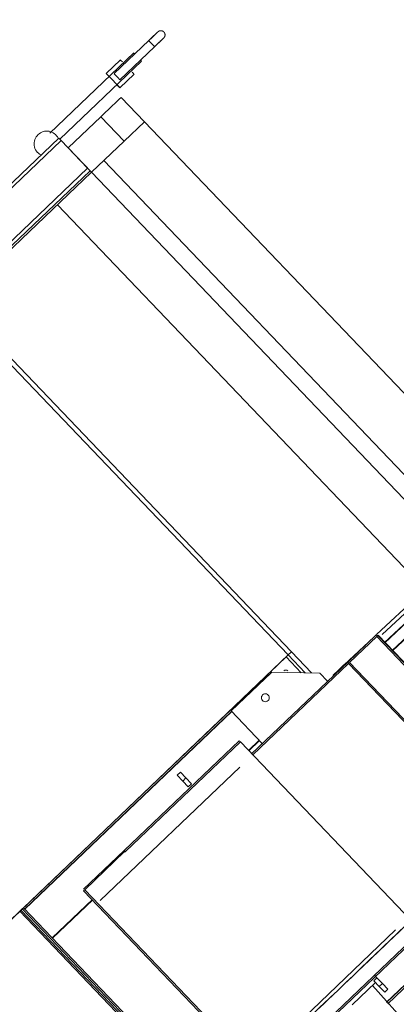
# Model space of a CAD drawing. Header units: metres. Extents: x 135583 to 135939, y 457896 to 458258.
# Tile 256 of 256: x 135776.983 to 135777.651, y 457944.522 to 457946.271. Entities that reach past the tile are written whole.
import ezdxf

# ---------------------------------------------------------------- set-up
doc = ezdxf.new("R2010")
doc.units = ezdxf.units.M
doc.layers.add('NIEUWE INSTALLATIE', color=250, linetype='Continuous', lineweight=0)

msp = doc.modelspace()

# ---------------------------------------------------------------- linework, layer by layer
at = {"layer": 'NIEUWE INSTALLATIE'}
for p, q in [((135777.6259, 457945.1788), (135779.1955, 457946.6458)), ((135779.1962, 457946.6461), (135777.6263, 457945.1788)), ((135777.6302, 457945.1646), (135779.2187, 457946.6515)), ((135779.2196, 457946.6516), (135777.6305, 457945.1642)), ((135777.6437, 457945.1504), (135779.2444, 457946.652)), ((135779.2453, 457946.6519), (135777.6442, 457945.1499)), ((135779.1755, 457946.6351), (135777.6161, 457945.1788)), ((135779.1761, 457946.6356), (135777.6162, 457945.1788)), ((135777.2117, 457946.2339), (135777.1502, 457946.1752)), ((135777.1606, 457946.1643), (135777.222, 457946.223)), ((135777.185, 457946.2119), (135777.0362, 457946.0697)), ((135777.0538, 457946.0589), (135777.1988, 457946.1974)), ((135777.1614, 457946.1997), (135777.1361, 457946.1755)), ((135777.1602, 457946.1502), (135777.1855, 457946.1744)), ((135777.2041, 457946.0898), (135777.1627, 457946.1331)), ((135777.0687, 457946.0433), (135777.1265, 457946.0986)), ((135777.1265, 457946.0986), (135777.168, 457946.0552)), ((135777.2041, 457946.0898), (135777.168, 457946.0552)), ((135777.2041, 457946.0898), (135777.8584, 457945.405)), ((135777.0521, 457946.0607), (135772.714, 457941.9157)), ((135777.0563, 457946.0564), (135772.7182, 457941.9114)), ((135777.1032, 457946.0072), (135777.0563, 457946.0564)), ((135777.168, 457946.0552), (135777.1101, 457946)), ((135777.1101, 457946), (135777.0687, 457946.0433)), ((135777.7853, 457945.3368), (135777.1318, 457946.0207)), ((135772.7693, 457941.8579), (135777.1074, 457946.0028)), ((135777.1032, 457946.0072), (135776.8574, 457945.7723)), ((135776.8701, 457945.7706), (135777.1101, 457946)), ((135777.1101, 457946), (135777.7634, 457945.3163)), ((135777.0495, 457945.942), (135777.7021, 457945.259)), ((135776.8622, 457945.7672), (135777.4591, 457945.1426)), ((135777.4649, 457945.1481), (135776.868, 457945.7728)), ((135777.6154, 457945.1785), (135777.5648, 457945.1301)), ((135777.5682, 457945.1292), (135777.6164, 457945.1753)), ((135777.6154, 457945.1785), (135777.6175, 457945.1763)), ((135777.8928, 457944.8861), (135777.6164, 457945.1753)), ((135777.6806, 457945.1124), (135777.6186, 457945.1774)), ((135777.8953, 457944.8885), (135777.619, 457945.1777)), ((135777.6015, 457945.1652), (135777.5583, 457945.1249)), ((135777.5952, 457945.1592), (135777.5589, 457945.1253)), ((135777.4591, 457945.1426), (135776.3818, 457944.1133)), ((135777.4273, 457945.1122), (135777.4555, 457945.1391)), ((135777.4823, 457945.1111), (135777.4555, 457945.1391)), ((135777.4591, 457945.1426), (135777.4649, 457945.1481)), ((135777.4893, 457945.1109), (135777.4591, 457945.1426)), ((135777.4591, 457945.1426), (135777.4893, 457945.1109)), ((135777.5007, 457945.1107), (135777.4649, 457945.1481)), ((135777.5648, 457945.1301), (135777.3943, 457944.9672)), ((135777.3964, 457944.965), (135777.5664, 457945.1275)), ((135777.5582, 457945.1248), (135777.5488, 457945.1158)), ((135777.559, 457945.1254), (135777.5509, 457945.1178)), ((135777.5509, 457945.1178), (135777.559, 457945.1254)), ((135777.5648, 457945.1301), (135777.5669, 457945.128)), ((135777.8428, 457944.8383), (135777.5664, 457945.1275)), ((135777.5682, 457945.1292), (135777.8446, 457944.84)), ((135776.9892, 457944.6935), (135777.423, 457945.108)), ((135777.358, 457945.0432), (135777.4303, 457945.1123)), ((135777.4251, 457945.1101), (135777.423, 457945.108)), ((135777.425, 457945.1058), (135777.423, 457945.108)), ((135777.4303, 457945.1123), (135777.5152, 457945.1103)), ((135777.5152, 457945.1103), (135777.529, 457945.0959)), ((135777.5388, 457945.1061), (135777.5489, 457945.1156)), ((135777.5488, 457945.1158), (135777.5393, 457945.1067)), ((135777.5489, 457945.1157), (135777.5414, 457945.1087)), ((135776.9912, 457944.6913), (135777.3584, 457945.0422)), ((135776.9915, 457944.6911), (135777.359, 457945.0422)), ((135777.4133, 457944.9853), (135777.358, 457945.0432)), ((135777.3722, 457944.9903), (135777.1682, 457944.7955)), ((135777.3743, 457944.9882), (135777.1703, 457944.7933)), ((135777.3743, 457944.9882), (135777.6948, 457944.6527)), ((135777.3889, 457944.9729), (135777.4079, 457944.991)), ((135777.3895, 457944.9723), (135777.4085, 457944.9904)), ((135777.1256, 457944.7063), (135777.3736, 457944.9433)), ((135777.2621, 457944.9289), (135777.2679, 457944.9345)), ((135777.2621, 457944.9289), (135777.2719, 457944.9187)), ((135777.2777, 457944.9242), (135777.2679, 457944.9345)), ((135777.2719, 457944.9187), (135777.2777, 457944.9242)), ((135777.2719, 457944.9187), (135777.2817, 457944.9085)), ((135777.2875, 457944.914), (135777.2777, 457944.9242)), ((135777.2817, 457944.9085), (135777.2875, 457944.914)), ((135777.1682, 457944.7955), (135777.0959, 457944.7264)), ((135777.098, 457944.7256), (135777.1689, 457944.7933)), ((135777.1689, 457944.7934), (135777.1696, 457944.794)), ((135777.1689, 457944.7933), (135777.1696, 457944.7926)), ((135777.1696, 457944.7926), (135777.1689, 457944.7933)), ((135777.1696, 457944.7926), (135777.1703, 457944.7933)), ((135777.0959, 457944.7236), (135777.098, 457944.7256)), ((135777.0959, 457944.7236), (135777.4178, 457944.3866)), ((135777.098, 457944.7256), (135777.42, 457944.3887)), ((135777.636, 457944.5231), (135777.8529, 457944.7304)), ((135777.0404, 457944.6399), (135777.1119, 457944.7082)), ((135777.041, 457944.6393), (135777.1125, 457944.7076)), ((135776.4274, 457944.1567), (135776.9827, 457944.6873)), ((135777.3764, 457944.2752), (135776.9827, 457944.6873)), ((135776.987, 457944.6914), (135776.9848, 457944.6894)), ((135777.3786, 457944.2773), (135776.9848, 457944.6894)), ((135776.9892, 457944.6935), (135776.987, 457944.6914)), ((135776.987, 457944.6914), (135777.3808, 457944.2793)), ((135776.9912, 457944.6913), (135776.9892, 457944.6935)), ((135777.3829, 457944.2814), (135776.9892, 457944.6935)), ((135777.8144, 457944.6984), (135777.6337, 457944.5257)), ((135777.8147, 457944.6981), (135777.6339, 457944.5254)), ((135777.8167, 457944.6959), (135777.636, 457944.5232)), ((135777.6499, 457944.6541), (135777.4019, 457944.4171)), ((135777.4909, 457944.4578), (135777.6948, 457944.6527)), ((135777.4929, 457944.4556), (135777.6969, 457944.6505)), ((135777.6143, 457944.5606), (135777.573, 457944.5211)), ((135777.6168, 457944.5693), (135777.611, 457944.5638)), ((135777.611, 457944.5638), (135777.6208, 457944.5536)), ((135777.6168, 457944.5693), (135777.6132, 457944.5731)), ((135777.6143, 457944.5606), (135777.6132, 457944.5618)), ((135777.6266, 457944.5591), (135777.6168, 457944.5693)), ((135777.6266, 457944.5591), (135777.6208, 457944.5536)), ((135777.6363, 457944.5489), (135777.6266, 457944.5591)), ((135777.7092, 457944.4437), (135777.6091, 457944.5556)), ((135777.6208, 457944.5536), (135777.6305, 457944.5434)), ((135777.6363, 457944.5489), (135777.6305, 457944.5434))]:
    msp.add_line(p, q, dxfattribs=at)
at = {"layer": 'NIEUWE INSTALLATIE', "flags": 128}
for points in [[(135777.2117, 457946.2339), (135777.2123, 457946.2345), (135777.213, 457946.2351), (135777.2136, 457946.2357), (135777.2143, 457946.2364), (135777.2149, 457946.237), (135777.2155, 457946.2376), (135777.2162, 457946.2382), (135777.2168, 457946.2388), (135777.2174, 457946.2394), (135777.218, 457946.2399), (135777.2186, 457946.2405), (135777.2192, 457946.2411), (135777.2197, 457946.2416), (135777.2203, 457946.2421), (135777.2208, 457946.2427), (135777.2214, 457946.2432), (135777.2219, 457946.2437), (135777.2224, 457946.2441), (135777.2229, 457946.2446), (135777.2233, 457946.245), (135777.2238, 457946.2455), (135777.2242, 457946.2459), (135777.2246, 457946.2462), (135777.225, 457946.2466), (135777.2253, 457946.247), (135777.2257, 457946.2473), (135777.226, 457946.2476), (135777.2263, 457946.2479), (135777.2266, 457946.2481), (135777.2268, 457946.2484), (135777.227, 457946.2486), (135777.2272, 457946.2488), (135777.2274, 457946.2489), (135777.2276, 457946.2491), (135777.2277, 457946.2492), (135777.2278, 457946.2493), (135777.2279, 457946.2494), (135777.2279, 457946.2494), (135777.2279, 457946.2494)], [(135777.2279, 457946.2494), (135777.2279, 457946.2494), (135777.2279, 457946.2494), (135777.2278, 457946.2493), (135777.2277, 457946.2492), (135777.2276, 457946.2491), (135777.2275, 457946.249), (135777.2273, 457946.2488), (135777.2271, 457946.2486), (135777.2269, 457946.2484), (135777.2266, 457946.2482), (135777.2264, 457946.2479), (135777.2261, 457946.2477), (135777.2258, 457946.2474), (135777.2254, 457946.2471), (135777.2251, 457946.2467), (135777.2247, 457946.2463), (135777.2243, 457946.246), (135777.2239, 457946.2456), (135777.2234, 457946.2451), (135777.223, 457946.2447), (135777.2225, 457946.2443), (135777.222, 457946.2438), (135777.2215, 457946.2433), (135777.221, 457946.2428), (135777.2204, 457946.2423), (135777.2199, 457946.2418), (135777.2193, 457946.2412), (135777.2187, 457946.2407), (135777.2182, 457946.2401), (135777.2176, 457946.2395), (135777.2169, 457946.2389), (135777.2163, 457946.2383), (135777.2157, 457946.2377), (135777.2151, 457946.2371), (135777.2144, 457946.2365), (135777.2138, 457946.2359), (135777.2131, 457946.2353), (135777.2125, 457946.2347), (135777.2118, 457946.234), (135777.2117, 457946.2339)], [(135777.2117, 457946.2339), (135777.2123, 457946.2345), (135777.213, 457946.2351), (135777.2136, 457946.2357), (135777.2143, 457946.2364), (135777.2149, 457946.237), (135777.2155, 457946.2376), (135777.2162, 457946.2382), (135777.2168, 457946.2388), (135777.2174, 457946.2394), (135777.218, 457946.2399), (135777.2186, 457946.2405), (135777.2192, 457946.2411), (135777.2197, 457946.2416), (135777.2203, 457946.2421), (135777.2208, 457946.2427), (135777.2214, 457946.2432), (135777.2219, 457946.2437), (135777.2224, 457946.2441), (135777.2229, 457946.2446), (135777.2233, 457946.245), (135777.2238, 457946.2455), (135777.2242, 457946.2459), (135777.2246, 457946.2462), (135777.225, 457946.2466), (135777.2253, 457946.247), (135777.2257, 457946.2473), (135777.226, 457946.2476), (135777.2263, 457946.2479), (135777.2266, 457946.2481), (135777.2268, 457946.2484), (135777.227, 457946.2486), (135777.2272, 457946.2488), (135777.2274, 457946.2489), (135777.2276, 457946.2491), (135777.2277, 457946.2492), (135777.2278, 457946.2493), (135777.2279, 457946.2494), (135777.2279, 457946.2494), (135777.2279, 457946.2494)], [(135777.2279, 457946.2494), (135777.2279, 457946.2494), (135777.2279, 457946.2494), (135777.2278, 457946.2493), (135777.2277, 457946.2492), (135777.2276, 457946.2491), (135777.2275, 457946.249), (135777.2273, 457946.2488), (135777.2271, 457946.2486), (135777.2269, 457946.2484), (135777.2266, 457946.2482), (135777.2264, 457946.2479), (135777.2261, 457946.2477), (135777.2258, 457946.2474), (135777.2254, 457946.2471), (135777.2251, 457946.2467), (135777.2247, 457946.2463), (135777.2243, 457946.246), (135777.2239, 457946.2456), (135777.2234, 457946.2451), (135777.223, 457946.2447), (135777.2225, 457946.2443), (135777.222, 457946.2438), (135777.2215, 457946.2433), (135777.221, 457946.2428), (135777.2204, 457946.2423), (135777.2199, 457946.2418), (135777.2193, 457946.2412), (135777.2187, 457946.2407), (135777.2182, 457946.2401), (135777.2176, 457946.2395), (135777.2169, 457946.2389), (135777.2163, 457946.2383), (135777.2157, 457946.2377), (135777.2151, 457946.2371), (135777.2144, 457946.2365), (135777.2138, 457946.2359), (135777.2131, 457946.2353), (135777.2125, 457946.2347), (135777.2118, 457946.234), (135777.2117, 457946.2339)], [(135777.222, 457946.223), (135777.2227, 457946.2237), (135777.2233, 457946.2243), (135777.224, 457946.2249), (135777.2246, 457946.2255), (135777.2253, 457946.2261), (135777.2259, 457946.2267), (135777.2265, 457946.2273), (135777.2271, 457946.2279), (135777.2278, 457946.2285), (135777.2284, 457946.2291), (135777.2289, 457946.2297), (135777.2295, 457946.2302), (135777.2301, 457946.2308), (135777.2307, 457946.2313), (135777.2312, 457946.2318), (135777.2317, 457946.2323), (135777.2322, 457946.2328), (135777.2327, 457946.2333), (135777.2332, 457946.2337), (135777.2337, 457946.2342), (135777.2341, 457946.2346), (135777.2346, 457946.235), (135777.235, 457946.2354), (135777.2353, 457946.2358), (135777.2357, 457946.2361), (135777.2361, 457946.2364), (135777.2364, 457946.2367), (135777.2367, 457946.237), (135777.2369, 457946.2373), (135777.2372, 457946.2375), (135777.2374, 457946.2377), (135777.2376, 457946.2379), (135777.2378, 457946.2381), (135777.2379, 457946.2382), (135777.2381, 457946.2384), (135777.2381, 457946.2384), (135777.2382, 457946.2385), (135777.2383, 457946.2386), (135777.2383, 457946.2386)], [(135777.2383, 457946.2386), (135777.2383, 457946.2386), (135777.2382, 457946.2385), (135777.2382, 457946.2385), (135777.2381, 457946.2384), (135777.238, 457946.2383), (135777.2378, 457946.2381), (135777.2377, 457946.238), (135777.2375, 457946.2378), (135777.2372, 457946.2376), (135777.237, 457946.2374), (135777.2367, 457946.2371), (135777.2365, 457946.2368), (135777.2361, 457946.2365), (135777.2358, 457946.2362), (135777.2354, 457946.2359), (135777.2351, 457946.2355), (135777.2347, 457946.2351), (135777.2343, 457946.2347), (135777.2338, 457946.2343), (135777.2334, 457946.2339), (135777.2329, 457946.2334), (135777.2324, 457946.2329), (135777.2319, 457946.2325), (135777.2314, 457946.232), (135777.2308, 457946.2314), (135777.2303, 457946.2309), (135777.2297, 457946.2304), (135777.2291, 457946.2298), (135777.2285, 457946.2292), (135777.2279, 457946.2287), (135777.2273, 457946.2281), (135777.2267, 457946.2275), (135777.2261, 457946.2269), (135777.2254, 457946.2263), (135777.2248, 457946.2257), (135777.2241, 457946.2251), (135777.2235, 457946.2244), (135777.2228, 457946.2238), (135777.2222, 457946.2232), (135777.222, 457946.223)], [(135777.222, 457946.223), (135777.2227, 457946.2237), (135777.2233, 457946.2243), (135777.224, 457946.2249), (135777.2246, 457946.2255), (135777.2253, 457946.2261), (135777.2259, 457946.2267), (135777.2265, 457946.2273), (135777.2271, 457946.2279), (135777.2278, 457946.2285), (135777.2284, 457946.2291), (135777.2289, 457946.2297), (135777.2295, 457946.2302), (135777.2301, 457946.2308), (135777.2307, 457946.2313), (135777.2312, 457946.2318), (135777.2317, 457946.2323), (135777.2322, 457946.2328), (135777.2327, 457946.2333), (135777.2332, 457946.2337), (135777.2337, 457946.2342), (135777.2341, 457946.2346), (135777.2346, 457946.235), (135777.235, 457946.2354), (135777.2353, 457946.2358), (135777.2357, 457946.2361), (135777.2361, 457946.2364), (135777.2364, 457946.2367), (135777.2367, 457946.237), (135777.2369, 457946.2373), (135777.2372, 457946.2375), (135777.2374, 457946.2377), (135777.2376, 457946.2379), (135777.2378, 457946.2381), (135777.2379, 457946.2382), (135777.2381, 457946.2384), (135777.2381, 457946.2384), (135777.2382, 457946.2385), (135777.2383, 457946.2386), (135777.2383, 457946.2386)], [(135777.2383, 457946.2386), (135777.2383, 457946.2386), (135777.2382, 457946.2385), (135777.2382, 457946.2385), (135777.2381, 457946.2384), (135777.238, 457946.2383), (135777.2378, 457946.2381), (135777.2377, 457946.238), (135777.2375, 457946.2378), (135777.2372, 457946.2376), (135777.237, 457946.2374), (135777.2367, 457946.2371), (135777.2365, 457946.2368), (135777.2361, 457946.2365), (135777.2358, 457946.2362), (135777.2354, 457946.2359), (135777.2351, 457946.2355), (135777.2347, 457946.2351), (135777.2343, 457946.2347), (135777.2338, 457946.2343), (135777.2334, 457946.2339), (135777.2329, 457946.2334), (135777.2324, 457946.2329), (135777.2319, 457946.2325), (135777.2314, 457946.232), (135777.2308, 457946.2314), (135777.2303, 457946.2309), (135777.2297, 457946.2304), (135777.2291, 457946.2298), (135777.2285, 457946.2292), (135777.2279, 457946.2287), (135777.2273, 457946.2281), (135777.2267, 457946.2275), (135777.2261, 457946.2269), (135777.2254, 457946.2263), (135777.2248, 457946.2257), (135777.2241, 457946.2251), (135777.2235, 457946.2244), (135777.2228, 457946.2238), (135777.2222, 457946.2232), (135777.222, 457946.223)], [(135777.2279, 457946.2494), (135777.2281, 457946.2496), (135777.2284, 457946.2498), (135777.2286, 457946.25), (135777.2289, 457946.2502), (135777.2291, 457946.2503), (135777.2294, 457946.2505), (135777.2296, 457946.2506), (135777.2299, 457946.2508), (135777.2302, 457946.2509), (135777.2304, 457946.251), (135777.2307, 457946.2511), (135777.231, 457946.2512), (135777.2313, 457946.2513), (135777.2316, 457946.2513), (135777.2319, 457946.2514), (135777.2322, 457946.2514), (135777.2325, 457946.2515), (135777.2328, 457946.2515), (135777.2331, 457946.2515), (135777.2334, 457946.2515), (135777.2337, 457946.2515), (135777.234, 457946.2515), (135777.2343, 457946.2514), (135777.2346, 457946.2514), (135777.2349, 457946.2513), (135777.2352, 457946.2512), (135777.2354, 457946.2511), (135777.2357, 457946.251), (135777.236, 457946.2509), (135777.2363, 457946.2508), (135777.2366, 457946.2507), (135777.2368, 457946.2505), (135777.2371, 457946.2504), (135777.2373, 457946.2502), (135777.2376, 457946.25), (135777.2378, 457946.2498), (135777.238, 457946.2497), (135777.2383, 457946.2495), (135777.2385, 457946.2492), (135777.2385, 457946.2492)], [(135777.2279, 457946.2494), (135777.2281, 457946.2496), (135777.2284, 457946.2498), (135777.2286, 457946.25), (135777.2289, 457946.2502), (135777.2291, 457946.2503), (135777.2294, 457946.2505), (135777.2296, 457946.2506), (135777.2299, 457946.2508), (135777.2302, 457946.2509), (135777.2304, 457946.251), (135777.2307, 457946.2511), (135777.231, 457946.2512), (135777.2313, 457946.2513), (135777.2316, 457946.2513), (135777.2319, 457946.2514), (135777.2322, 457946.2514), (135777.2325, 457946.2515), (135777.2328, 457946.2515), (135777.2331, 457946.2515), (135777.2334, 457946.2515), (135777.2337, 457946.2515), (135777.234, 457946.2515), (135777.2343, 457946.2514), (135777.2346, 457946.2514), (135777.2349, 457946.2513), (135777.2352, 457946.2512), (135777.2354, 457946.2511), (135777.2357, 457946.251), (135777.236, 457946.2509), (135777.2363, 457946.2508), (135777.2366, 457946.2507), (135777.2368, 457946.2505), (135777.2371, 457946.2504), (135777.2373, 457946.2502), (135777.2376, 457946.25), (135777.2378, 457946.2498), (135777.238, 457946.2497), (135777.2383, 457946.2495), (135777.2385, 457946.2492), (135777.2385, 457946.2492)], [(135777.2385, 457946.2492), (135777.2387, 457946.249), (135777.2389, 457946.2487), (135777.2391, 457946.2485), (135777.2393, 457946.2483), (135777.2395, 457946.248), (135777.2396, 457946.2477), (135777.2398, 457946.2475), (135777.2399, 457946.2472), (135777.24, 457946.2469), (135777.2401, 457946.2467), (135777.2402, 457946.2464), (135777.2403, 457946.2461), (135777.2404, 457946.2458), (135777.2405, 457946.2455), (135777.2405, 457946.2452), (135777.2406, 457946.2449), (135777.2406, 457946.2446), (135777.2406, 457946.2443), (135777.2406, 457946.244), (135777.2406, 457946.2437), (135777.2406, 457946.2434), (135777.2406, 457946.2431), (135777.2405, 457946.2428), (135777.2405, 457946.2425), (135777.2404, 457946.2422), (135777.2403, 457946.2419), (135777.2402, 457946.2417), (135777.2401, 457946.2414), (135777.24, 457946.2411), (135777.2399, 457946.2408), (135777.2398, 457946.2406), (135777.2396, 457946.2403), (135777.2395, 457946.24), (135777.2393, 457946.2398), (135777.2391, 457946.2395), (135777.239, 457946.2393), (135777.2388, 457946.2391), (135777.2386, 457946.2389), (135777.2383, 457946.2386), (135777.2383, 457946.2386)], [(135777.2385, 457946.2492), (135777.2387, 457946.249), (135777.2389, 457946.2487), (135777.2391, 457946.2485), (135777.2393, 457946.2483), (135777.2395, 457946.248), (135777.2396, 457946.2477), (135777.2398, 457946.2475), (135777.2399, 457946.2472), (135777.24, 457946.2469), (135777.2401, 457946.2467), (135777.2402, 457946.2464), (135777.2403, 457946.2461), (135777.2404, 457946.2458), (135777.2405, 457946.2455), (135777.2405, 457946.2452), (135777.2406, 457946.2449), (135777.2406, 457946.2446), (135777.2406, 457946.2443), (135777.2406, 457946.244), (135777.2406, 457946.2437), (135777.2406, 457946.2434), (135777.2406, 457946.2431), (135777.2405, 457946.2428), (135777.2405, 457946.2425), (135777.2404, 457946.2422), (135777.2403, 457946.2419), (135777.2402, 457946.2417), (135777.2401, 457946.2414), (135777.24, 457946.2411), (135777.2399, 457946.2408), (135777.2398, 457946.2406), (135777.2396, 457946.2403), (135777.2395, 457946.24), (135777.2393, 457946.2398), (135777.2391, 457946.2395), (135777.239, 457946.2393), (135777.2388, 457946.2391), (135777.2386, 457946.2389), (135777.2383, 457946.2386), (135777.2383, 457946.2386)]]:
    msp.add_lwpolyline(points, dxfattribs=at)
at = {"layer": 'NIEUWE INSTALLATIE'}
for centre, major_axis, ratio, start_param, end_param in [((135777.2168, 457946.2285), (-0.00518, 0.00542), 0.000001, 0, 1.570796), ((135777.2168, 457946.2285), (-0.00518, 0.00542), 0.000001, 1.570796, 3.141593), ((135777.1919, 457946.2046), (-0.00691, 0.00723), 0.000001, 5.753337, 6.806784), ((135777.1919, 457946.2046), (-0.00691, 0.00723), 0.000001, 5.749946, 6.806784), ((135777.1735, 457946.187), (-0.0121, 0.0127), 0.000001, 5.497787, 7.068583), ((135777.1919, 457946.2046), (-0.00691, 0.00723), 0.000001, 2.614748, 3.665191), ((135777.1919, 457946.2046), (-0.00691, 0.00723), 0.000001, 2.622244, 3.665191), ((135777.1482, 457946.1628), (-0.0121, 0.0127), 0.000001, 5.497787, 7.853982), ((135777.1554, 457946.1697), (-0.00518, 0.00542), 0.000001, 6.266919, 9.424778), ((135777.1735, 457946.187), (-0.0121, 0.0127), 0.000001, 2.356194, 3.926991), ((135777.1482, 457946.1628), (-0.0121, 0.0127), 0.000001, 1.570796, 3.930775), ((135777.1265, 457946.0986), (-0.0362, -0.0345), 0.000001, 3.141593, 4.712389), ((135777.0307, 457946.0506), (-0.013, 0.0184), 1, 0.148353, 2.033309), ((135777.0307, 457946.0506), (-0.0222, 0.0037), 1, 3.757399, 5.642355), ((135777.0563, 457946.0564), (-0.00414, 0.00434), 0.000001, 0, 1.570796), ((135777.6146, 457945.1736), (-0.00434, -0.00414), 0.000001, 1.994038, 2.480051), ((135777.6146, 457945.1736), (-0.00434, -0.00414), 0.000001, 2.480051, 3.564834), ((135777.8746, 457944.8597), (-0.2892, -0.2763), 0.000001, 4.547737, 10.806007), ((135777.5624, 457945.1205), (-0.00414, 0.00434), 0.674691, 6.09326, 6.275471), ((135777.5664, 457945.1275), (-0.00434, -0.00414), 0.000001, 4.393032, 4.712389), ((135777.4273, 457945.1122), (-0.00217, -0.00207), 0.000001, 4.712389, 6.283185), ((135777.4549, 457945.1108), (-0.00318, 0.00386), 1, 4.785988, 6.356784), ((135777.5434, 457945.1024), (-0.00414, 0.00434), 0.674692, 6.28318, 6.473098), ((135777.4187, 457945.0666), (-0.00204, 0.00669), 1, 5.178697, 8.32029), ((135777.4187, 457945.0666), (0.00226, 0.00663), 1, 2.661627, 5.80322), ((135777.3743, 457944.9882), (-0.00207, 0.00217), 0.000001, 0, 1.570796), ((135777.6577, 457944.6525), (-0.2892, -0.2763), 0.000001, 3.319324, 9.282762), ((135777.1703, 457944.7933), (-0.00207, 0.00217), 0.000001, 0, 1.570796), ((135776.9827, 457944.6873), (-0.00217, -0.00207), 0.000001, 3.141592, 4.712388)]:
    msp.add_ellipse(centre, major_axis=major_axis, ratio=ratio, start_param=start_param, end_param=end_param, dxfattribs=at)

doc.saveas('drawing.dxf')
